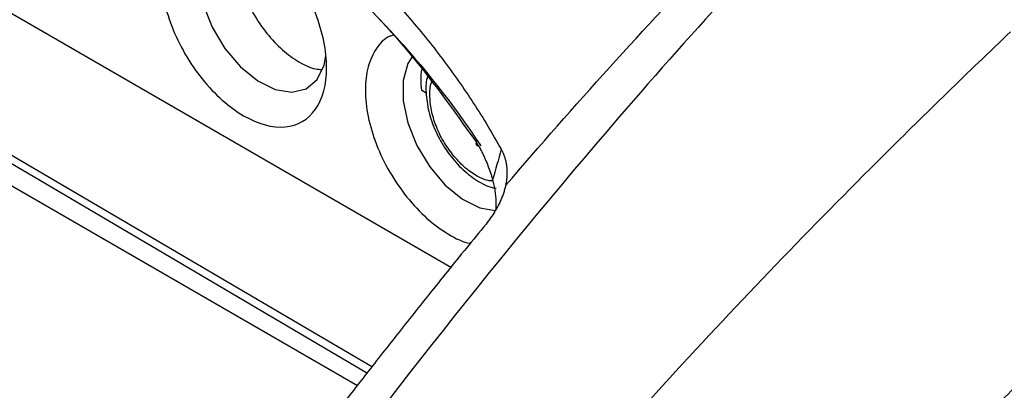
# Model space of a CAD drawing. Extents: x 86 to 639, y 68 to 658.
# Tile 19 of 66: x 550 to 588, y 185 to 199. Entities that reach past the tile are written whole.
import ezdxf

# ---------------------------------------------------------------- set-up
doc = ezdxf.new("R2010")
doc.units = 0
doc.layers.get('0').update_dxf_attribs({"linetype": 'CONTINUOUS'})

msp = doc.modelspace()

# ---------------------------------------------------------------- linework, layer by layer
at = {"color": 7, "linetype": 'CONTINUOUS'}
for p, q in [((533.472, 208.857), (566.568, 189.751)), ((565.603, 196.427), (565.427, 196.529)), ((562.968, 185.219), (546.795, 194.556))]:
    msp.add_line(p, q, dxfattribs=at)
at = {"color": 8, "linetype": 'CONTINUOUS'}
for p, q in [((547.16, 195.536), (563.547, 185.948)), ((563.345, 185.693), (546.996, 195.307))]:
    msp.add_line(p, q, dxfattribs=at)
at = {"color": 7, "linetype": 'CONTINUOUS', "flags": 128}
for points in [[(559.019, 202.644), (558.482, 202.809), (557.885, 202.797), (557.393, 202.55), (557.044, 202.089), (556.863, 201.446), (556.863, 200.67), (557.044, 199.817), (557.393, 198.952), (557.885, 198.139), (558.482, 197.437), (559.14, 196.899), (559.811, 196.565), (560.444, 196.459), (560.993, 196.59), (561.418, 196.947), (561.686, 197.504), (561.756, 197.857)], [(565.075, 197.848), (564.893, 197.558), (564.712, 196.915), (564.712, 196.138), (564.893, 195.286), (565.242, 194.421), (565.734, 193.608), (566.331, 192.906), (566.989, 192.368), (567.66, 192.034), (568.249, 191.928)]]:
    msp.add_lwpolyline(points, dxfattribs=at)
at = {"color": 8, "linetype": 'CONTINUOUS', "flags": 128}
msp.add_lwpolyline([(568.147, 193.112), (568.132, 193.097), (568.126, 193.084), (568.128, 193.074), (568.138, 193.066), (568.151, 193.061)], dxfattribs=at)
at = {"color": 7, "linetype": 'CONTINUOUS'}
msp.add_arc((567.608, 194.513), 0.106, 155.2335, 260.5537, dxfattribs=at)
for points, knots in [([(551.009, 210.358), (551.267, 210.208), (551.781, 209.909), (552.541, 209.452), (553.29, 208.99), (554.028, 208.522), (554.755, 208.048), (555.47, 207.569), (556.368, 206.949), (557.434, 206.184), (558.65, 205.261), (559.819, 204.322), (560.865, 203.429), (561.796, 202.589), (562.62, 201.806), (563.409, 201.014), (564.164, 200.213), (564.885, 199.4), (565.571, 198.578), (566.223, 197.743), (566.84, 196.897), (567.421, 196.039), (567.97, 195.169), (568.308, 194.574), (568.476, 194.278)], [0, 0, 0, 0, 0.036507, 0.072804, 0.108897, 0.14479, 0.180489, 0.215998, 0.251324, 0.315652, 0.379003, 0.441418, 0.502941, 0.551228, 0.598802, 0.645692, 0.691926, 0.737535, 0.782551, 0.827009, 0.870944, 0.914395, 0.9574, 1, 1, 1, 1]), ([(568.642, 192.888), (571.279, 195.96), (573.962, 198.935), (579.434, 204.618), (582.222, 207.327), (585.065, 209.865)], [0, 0, 0, 0, 0.5, 0.5, 1, 1, 1, 1]), ([(586.285, 209.343), (584.975, 208.141), (583.677, 206.901), (580.62, 203.871), (575.854, 198.907), (566.551, 188.039), (559.31, 178.389), (553.888, 170.853), (552.862, 169.411), (551.839, 167.964)], [0.006079, 0.006079, 0.006079, 0.006079, 0.579526, 0.579526, 1.370109, 2.734139, 4.938381, 4.938381, 5.45612, 5.45612, 5.45612, 5.45612]), ([(550.877, 209.067), (552.529, 208.113), (554.138, 207.105), (557.25, 204.971), (558.754, 203.846), (561.618, 201.445), (562.978, 200.168), (565.5, 197.435), (566.661, 195.978), (567.688, 194.413)], [0, 0, 0, 0, 0.25, 0.25, 0.5, 0.5, 0.75, 0.75, 1, 1, 1, 1]), ([(556.242, 205.67), (556.923, 205.197), (558.843, 203.862), (561.737, 201.379), (564.902, 198.214), (566.642, 195.776), (567.512, 194.558)], [0, 0, 0, 0, 0.1551848, 0.4369815, 0.7186125, 1, 1, 1, 1]), ([(561.783, 197.401), (561.783, 198.042), (561.635, 198.768), (561.079, 200.2), (560.673, 200.903), (559.711, 202.1), (559.157, 202.591), (558.046, 203.233), (557.491, 203.381), (556.529, 203.295), (556.123, 203.061), (555.568, 202.271), (555.419, 201.716), (555.419, 200.433), (555.568, 199.707), (556.123, 198.276), (556.529, 197.572), (557.01, 196.974)], [0, 0, 0, 0, 0.125, 0.125, 0.25, 0.25, 0.375, 0.375, 0.5, 0.5, 0.625, 0.625, 0.75, 0.75, 0.875, 0.875, 1, 1, 1, 1]), ([(558.446, 202.779), (558.412, 202.71), (558.289, 202.467), (558.244, 201.89), (558.321, 201.107), (558.571, 200.269), (558.966, 199.448), (559.48, 198.695), (560.08, 198.06), (560.72, 197.602), (561.24, 197.352), (561.509, 197.337), (561.583, 197.333)], [0, 0, 0, 0, 0.044723, 0.158722, 0.272718, 0.386718, 0.500716, 0.614715, 0.728713, 0.842711, 0.95671, 1, 1, 1, 1]), ([(562.304, 170.344), (562.304, 170.344), (562.304, 170.344), (566.318, 175.714), (573.177, 183.858), (581.965, 192.95), (586.376, 197.232), (587.999, 198.778)], [0.523791, 0.523791, 0.523791, 0.523791, 0.523817, 0.523817, 2.72806, 4.09209, 4.882655, 4.882655, 4.882655, 4.882655]), ([(564.328, 198.643), (564.285, 198.631), (564.018, 198.558), (563.67, 198.159), (563.339, 197.467), (563.232, 196.564), (563.341, 195.539), (563.664, 194.459), (564.169, 193.385), (564.629, 192.757), (564.859, 192.443)], [0, 0, 0, 0, 0.026905, 0.16592, 0.304933, 0.443947, 0.582959, 0.721972, 0.860987, 1, 1, 1, 1]), ([(557.01, 196.974), (557.491, 196.376), (558.046, 195.884), (559.157, 195.243), (559.711, 195.094), (560.673, 195.18), (561.079, 195.415), (561.635, 196.205), (561.783, 196.759), (561.783, 197.401)], [0, 0, 0, 0, 0.25, 0.25, 0.5, 0.5, 0.75, 0.75, 1, 1, 1, 1]), ([(565.659, 197.082), (565.651, 197.061), (565.575, 196.849), (565.584, 196.354), (565.697, 195.628), (565.984, 194.871), (566.402, 194.16), (566.926, 193.539), (567.524, 193.076), (567.99, 192.822), (568.246, 192.797), (568.285, 192.793)], [0, 0, 0, 0, 0.014601, 0.144835, 0.2814036, 0.4187475, 0.5558255, 0.6934858, 0.8326253, 0.974485, 1, 1, 1, 1]), ([(567.512, 194.558), (567.538, 194.517), (567.589, 194.437), (567.662, 194.309), (567.733, 194.176), (567.8, 194.037), (567.88, 193.861), (567.969, 193.643), (568.063, 193.383), (568.119, 193.202), (568.147, 193.112)], [0, 0, 0, 0, 0.100053, 0.199813, 0.299485, 0.39927, 0.499364, 0.667354, 0.833932, 1, 1, 1, 1]), ([(568.476, 194.278), (568.497, 194.237), (568.539, 194.155), (568.589, 194.026), (568.63, 193.893), (568.662, 193.755), (568.688, 193.584), (568.699, 193.377), (568.687, 193.134), (568.657, 192.971), (568.642, 192.888)], [0, 0, 0, 0, 0.099197, 0.198416, 0.298049, 0.398483, 0.500097, 0.666179, 0.83229, 1, 1, 1, 1]), ([(568.642, 192.888), (568.63, 192.838), (568.606, 192.738), (568.559, 192.586), (568.503, 192.434), (568.437, 192.281), (568.348, 192.098), (568.228, 191.886), (568.072, 191.648), (567.952, 191.494), (567.892, 191.416)], [0, 0, 0, 0, 0.097814, 0.196456, 0.29622, 0.397392, 0.500246, 0.663675, 0.82996, 1, 1, 1, 1]), ([(568.147, 193.112), (568.207, 192.833), (568.291, 192.45), (568.264, 192.055), (568.257, 191.947)], [0, 0, 0, 0, 0.725645, 1, 1, 1, 1]), ([(564.859, 192.443), (565.111, 192.157), (565.614, 191.585), (566.446, 191.012), (567.029, 190.704), (567.295, 190.68), (567.305, 190.679)], [0, 0, 0, 0, 0.328895, 0.657791, 0.986686, 1, 1, 1, 1]), ([(567.892, 191.416), (567.641, 191.109), (567.147, 190.507), (566.422, 189.612), (565.723, 188.742), (565.05, 187.898), (564.403, 187.081), (563.781, 186.29), (563.185, 185.527), (562.613, 184.791), (562.067, 184.084), (561.545, 183.405), (561.048, 182.755), (560.575, 182.134), (560.127, 181.543), (559.703, 180.981), (558.98, 180.022), (557.937, 178.625), (556.55, 176.748), (555.116, 174.787), (553.636, 172.741), (552.108, 170.61), (551.077, 169.156), (550.552, 168.416)], [0, 0, 0, 0, 0.0420064, 0.0826574, 0.1219544, 0.1598985, 0.1964906, 0.2317316, 0.2656221, 0.2981624, 0.3293529, 0.3591937, 0.3876851, 0.414827, 0.4406195, 0.4650626, 0.4881562, 0.565624, 0.6462287, 0.7299708, 0.8168491, 0.9068606, 1, 1, 1, 1]), ([(572.126, 168.169), (572.436, 168.512), (573.084, 169.228), (574.099, 170.343), (575.198, 171.546), (576.382, 172.834), (577.652, 174.205), (579.008, 175.66), (580.45, 177.195), (581.98, 178.809), (583.599, 180.5), (585.306, 182.264), (587.103, 184.099), (588.992, 186.002), (590.972, 187.971), (592.327, 189.292), (593.019, 189.966)], [0, 0, 0, 0, 0.045352, 0.094717, 0.148097, 0.20549, 0.266895, 0.332312, 0.40174, 0.475177, 0.552622, 0.634076, 0.719537, 0.809009, 0.902494, 1, 1, 1, 1]), ([(572.396, 167.593), (572.832, 168.074), (573.696, 169.029), (574.987, 170.444), (576.262, 171.833), (577.977, 173.689), (580.122, 175.986), (582.451, 178.444), (584.502, 180.578), (586.283, 182.41), (588.046, 184.2), (589.789, 185.948), (591.512, 187.655), (592.657, 188.769), (593.225, 189.323)], [0, 0, 0, 0, 0.063836, 0.126757, 0.188766, 0.249862, 0.376518, 0.499995, 0.586354, 0.671492, 0.755418, 0.83814, 0.919664, 1, 1, 1, 1])]:
    msp.add_open_spline(points, degree=3, knots=knots, dxfattribs=at)
for points in [[(565.427, 196.529), (565.394, 196.814), (565.394, 197.085), (565.427, 197.332)], [(568.476, 194.278), (568.367, 193.889), (568.258, 193.501), (568.147, 193.112)]]:
    msp.add_open_spline(points, degree=3, dxfattribs=at)
at = {"color": 8, "linetype": 'CONTINUOUS'}
for points, knots in [([(566.625, 194.059), (566.497, 194.234), (566.241, 194.584), (565.961, 195.181), (565.779, 195.784), (565.727, 196.346), (565.745, 196.719), (565.812, 196.861), (565.817, 196.873)], [0, 0, 0, 0, 0.196234, 0.392472, 0.588703, 0.784938, 0.981177, 1, 1, 1, 1]), ([(568.154, 193.061), (568.093, 193.064), (567.891, 193.074), (567.51, 193.257), (567.045, 193.583), (566.765, 193.9), (566.625, 194.059)], [0, 0, 0, 0, 0.1260814, 0.4173872, 0.7086923, 1, 1, 1, 1])]:
    msp.add_open_spline(points, degree=3, knots=knots, dxfattribs=at)

doc.saveas('drawing.dxf')
